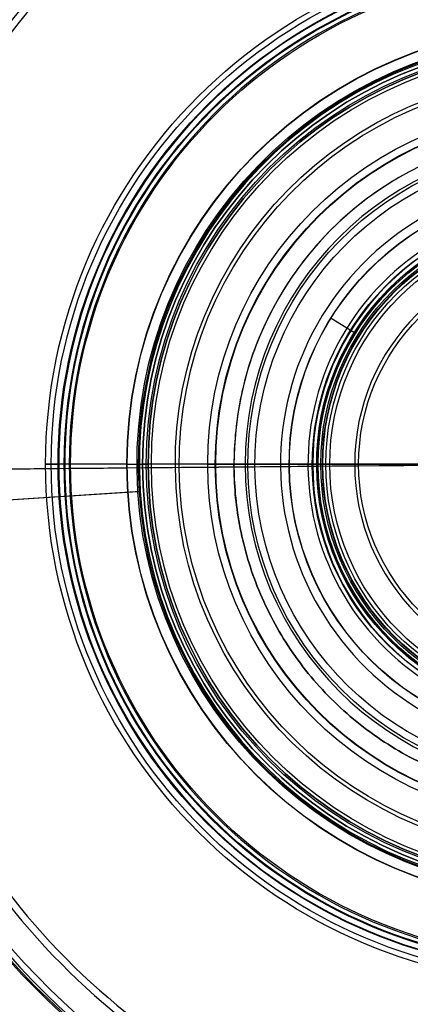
# Model space of a CAD drawing. Header units: millimetres. Extents: x -310 to 310, y -304 to 304.
# Tile 3 of 21: x -99 to -28, y -98 to 80. Entities that reach past the tile are written whole.
import ezdxf

# ---------------------------------------------------------------- set-up
doc = ezdxf.new("R2010")
doc.units = ezdxf.units.MM
doc.layers.add('Default', color=18, linetype='Continuous', true_color=0x000000)

msp = doc.modelspace()

# ---------------------------------------------------------------- linework, layer by layer
at = {"layer": 'Default'}
for p, q in [((-38.23, 23.73, -1067.14), (-42.48, 26.37, -1067.14)), ((-79.34, 0, -1063.28), (-91.68, 0, -1063.93)), ((-79.29, 0, -1064.28), (-91.63, 0, -1064.92)), ((-89.75, 0, -1063.7), (-90.64, 0, -1063.25)), ((-76.5, 0, -1054.28), (-76.5, 0, -1060.28)), ((-75.5, 0, -1054.28), (-75.5, 0, -1060.28)), ((-64.75, 0, -1051.43), (-45.79, 0, -1051.43)), ((-64.75, 0, -1050.43), (-45.79, 0, -1050.43)), ((-44.04, 0, -1040.43), (-63.38, 0, -1042.12)), ((-43.96, 0, -1041.43), (-63.3, 0, -1043.12)), ((60, 0), (-60, 0)), ((-43.96, 0, -1041.43), (-43.41, 0, -1041.43)), ((-43.96, 0, -1040.43), (-43.41, 0, -1040.43)), ((-38.21, 0, -1046.63), (-43.41, 0, -1041.43)), ((-37.5, 0, -1045.93), (-42.71, 0, -1040.72)), ((-37.5, 0, -1045.93), (-38.21, 0, -1046.63)), ((-57.5, -0.52, -1089.81), (-128.35, -1.15, -1108.79)), ((-56.2, -0.5, -1094.64), (-127.05, -1.14, -1113.62)), ((-58, 0, -32), (58, 0, -32)), ((-50.04, -0.45, -1067.97), (-51.61, -0.46, -1082.91)), ((-45.07, -0.4, -1068.49), (-46.64, -0.42, -1083.44)), ((-77.34, -4.98, -1054.68), (-244.53, -15.73, -1072.29)), ((-76.92, -4.95, -1058.66), (-244.12, -15.71, -1076.27)), ((-76.92, -4.95, -1058.66), (-77.34, -4.98, -1054.68))]:
    msp.add_line(p, q, dxfattribs=at)
for centre, radius, start, end in [((0, 0, -1259.68), 294.65, 93.6811, 273.6811), ((0, 0, -1259.68), 294, 93.6811, 273.6811), ((0, 0, -1269.82), 291, 93.6811, 273.6811), ((0, 0, -1120.41), 285.78, 93.6811, 273.6811), ((0, 0, -1076.27), 244.62, 93.6811, 273.6811), ((0, 0, -1156.43), 172.5, 90.5138, 270.5138), ((0, 0, -1176.21), 165.77, 90.5138, 270.5138), ((0, 0, -1195.99), 164.04, 90.5138, 270.5138), ((0, 0, -1147.43), 158, 90.5138, 270.5138), ((0, 0, -1147.43), 153, 90.5138, 270.5138), ((0, 0, -1147.43), 153, 90.5138, 270.5138), ((0, 0, -1231.51), 133.05, 90.5138, 180.5138), ((0, 0, -1108.79), 128.35, 90.5138, 270.5138), ((0, 0, -1113.62), 127.06, 90.5138, 270.5138), ((0, 0, -1063.93), 91.68, 90, 270), ((0, 0, -1064.92), 91.63, 90, 270), ((0, 0, -1063.7), 89.75, 90, 270), ((0, 0, -1056.67), 77.29, 93.6811, 273.6811), ((0, 0, -1058.66), 77.08, 93.6811, 273.6811), ((0, 0, -1060.28), 76.5, 90, 270), ((0, 0, -1060.28), 75.5, 90, 270), ((0, 0, -30), 60, 0, 180), ((0, 0, -32), 58, 0, 180), ((0, 0, -1082.91), 51.61, 90.5138, 270.5138), ((0, 0, -1083.44), 46.64, 90.5138, 270.5138), ((0, 0, -1051.43), 45.79, 90, 270), ((0, 0, -1050.43), 45.79, 90, 270), ((0, 0, -1051.43), 45.79, 90, 270), ((0, 0, -1050.43), 45.79, 90, 270), ((0, 0, -1067.14), 45, 90.5138, 270.5138), ((0, 0, -1067.14), 45, 90.5138, 270.5138), ((0, 0, -1046.63), 38.21, 90, 270), ((0, 0, -32), 58, 180, 0), ((0, 0, -1236.39), 134.15, 180.5138, 270.5138), ((0, 0, -1231.51), 133.05, 180.5138, 270.5138)]:
    msp.add_arc(centre, radius, start, end, dxfattribs=at)
at = {"layer": 'Default', "extrusion": (0, 0, -1)}
for centre, radius, start, end in [((0, 0, 1264.7), 294, 266.3189, 86.3189), ((0, 0, 1269.71), 294, 266.3189, 86.3189), ((0, 0, 1120.27), 289.78, 266.3189, 86.3189), ((0, 0, 1195.11), 288.39, 266.3189, 86.3189), ((0, 0, 1072.29), 245.04, 266.3189, 86.3189), ((0, 0, 1156.86), 172.48, 269.4862, 89.4862), ((0, 0, 1196.43), 169.02, 269.4862, 89.4862), ((0, 0, 1156.43), 167.5, 269.4862, 89.4862), ((0, 0, 1151.43), 167.5, 269.4862, 89.4862), ((0, 0, 1151.43), 162, 269.4862, 89.4862), ((0, 0, 1156.43), 162, 269.4862, 89.4862), ((0, 0, 1060.7), 134.77, 266.3189, 86.3189), ((0, 0, 1064.7), 134.54, 266.3189, 86.3189), ((0, 0, 1236.39), 134.15, 359.4862, 89.4862), ((0, 0, 1062.68), 94, 270, 90), ((0, 0, 1062.68), 93, 270, 90), ((0, 0, 1064.93), 91.75, 270, 90), ((0, 0, 1060.43), 91.75, 270, 90), ((0, 0, 1061.43), 91.75, 270, 90), ((0, 0, 1063.93), 91.75, 270, 90), ((0, 0, 1063.25), 90.64, 270, 90), ((0, 0, 1062.68), 90.5, 270, 90), ((0, 0, 1062.68), 89.5, 270, 90), ((0, 0, 1063.28), 79.34, 270, 90), ((0, 0, 1064.28), 79.29, 270, 90), ((0, 0, 1054.68), 77.5, 266.3189, 86.3189), ((0, 0, 1054.28), 76.5, 270, 90), ((0, 0, 1057.28), 76.5, 270, 90), ((0, 0, 1051.1), 75.84, 270, 90), ((0, 0, 1054.28), 75.5, 270, 90), ((0, 0, 1057.28), 75.5, 270, 90), ((0, 0, 1060.28), 75.5, 270, 90), ((0, 0, 1051.5), 74.92, 270, 90), ((0, 0, 1093.31), 70.59, 269.4862, 89.4862), ((0, 0, 1098.3), 69.88, 269.4862, 89.4862), ((0, 0, 1050.43), 64.75, 270, 90), ((0, 0, 1051.43), 64.75, 270, 90), ((0, 0, 1042.12), 63.38, 270, 90), ((0, 0, 1043.12), 63.3, 270, 90), ((0, 0, 1089.81), 57.5, 269.4862, 89.4862), ((0, 0, 1094.64), 56.21, 269.4862, 89.4862), ((0, 0, 1067.97), 50.04, 269.4862, 89.4862), ((0, 0, 1067.14), 50, 269.4862, 89.4862), ((0, 0, 1075.97), 45.86, 269.4862, 89.4862), ((0, 0, 1068.49), 45.07, 269.4862, 89.4862), ((0, 0, 1051.68), 44.81, 0, 90), ((0, 0, 1050.81), 44.32, 0, 90), ((0, 0, 1040.43), 44.04, 270, 90), ((0, 0, 1041.43), 43.96, 270, 90), ((0, 0, 1040.43), 43.96, 270, 90), ((0, 0, 1041.43), 43.41, 270, 90), ((0, 0, 1040.43), 43.41, 270, 90), ((0, 0, 1040.72), 42.71, 270, 90), ((0, 0, 1045.93), 37.5, 270, 90), ((0, 0, 1051.68), 44.81, 270, 0), ((0, 0, 1050.81), 44.32, 270, 0)]:
    msp.add_arc(centre, radius, start, end, dxfattribs=at)
at = {"layer": 'Default', "extrusion": (-0.008967, 0.99996, 1.25499e-15)}
msp.add_arc((0, -645.55), 605.88, 270, 282.79251, dxfattribs=at)
at = {"layer": 'Default', "extrusion": (0, -1, 0)}
for centre, radius, start, end in [((-91.75, -1062.68), 2.25, 180, 273), ((-91.75, -1062.68), 2.25, 0, 180), ((-91.75, -1062.68), 1.25, 0, 180), ((-91.75, -1062.68), 1.25, 180, 273), ((-91.75, -1062.68), 1.25, 333, 0), ((-91.75, -1062.68), 2.25, 333, 0), ((-79.5, -1060.28), 3, 273, 0), ((-79.5, -1060.28), 4, 273, 0), ((-68.5, -1054.28), 8, 156.5714, 180), ((-62.08, -1057.07), 15, 95, 156.5714), ((-68.5, -1054.28), 7, 156.5714, 180), ((-62.08, -1057.07), 14, 95, 156.5714), ((0, -972.05), 91.37, 240.6318, 266.7062), ((-43.96, -1041.43), 1, 90, 95), ((-43.41, -1041.43), 1, 45, 90), ((0, -972.05), 90.38, 240.6318, 266.6697)]:
    msp.add_arc(centre, radius, start, end, dxfattribs=at)
at = {"layer": 'Default', "extrusion": (0, 1, 0)}
for centre, radius, start, end in [((58, -30), 2, 270, 360), ((45.79, -1053.43), 2, 90, 119.3682), ((45.79, -1053.43), 3, 90, 119.3682)]:
    msp.add_arc(centre, radius, start, end, dxfattribs=at)
at = {"layer": 'Default', "extrusion": (-0.008967, 0.99996, 3.2008e-15)}
msp.add_arc((0, -645.55), 600.88, 270, 282.79251, dxfattribs=at)
at = {"layer": 'Default', "extrusion": (-0.008967, 0.99996, 3.29023e-18)}
for centre, radius, start, end in [((59.57, -1082.08), 8, 186, 255), ((59.57, -1082.08), 13, 186, 255), ((58, -1067.14), 8, 180, 186), ((58, -1067.14), 13, 180, 186)]:
    msp.add_arc(centre, radius, start, end, dxfattribs=at)
at = {"layer": 'Default'}
for points in [[(0, -60), (-60, -60), (-60, 0), (-60, 60), (0, 60), (60, 60), (60, 0), (60, -60), (0, -60)], [(0, -60, -15), (-60, -60, -15), (-60, 0, -15), (-60, 60, -15), (0, 60, -15), (60, 60, -15), (60, 0, -15), (60, -60, -15), (0, -60, -15)]]:
    msp.add_rational_spline(points, [1, 0.707106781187, 1, 0.707106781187, 1, 0.707106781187, 1, 0.707106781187, 1], degree=2, knots=[0, 0, 0, 94.24778, 94.24778, 188.495559, 188.495559, 282.743339, 282.743339, 376.991118, 376.991118, 376.991118], dxfattribs=at)
for points in [[(-64.75, 0, -1051.43), (-64.75, 0, -1050.93), (-64.75, 0, -1050.43)], [(-60, 0), (-60, 0, -15), (-60, 0, -30)]]:
    msp.add_open_spline(points, degree=2, dxfattribs=at)
msp.add_rational_spline([(0, -60, -30), (-60, -60, -30), (-60, 0, -30)], [1, 0.707106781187, 1], degree=2, dxfattribs=at)

doc.saveas('drawing.dxf')
